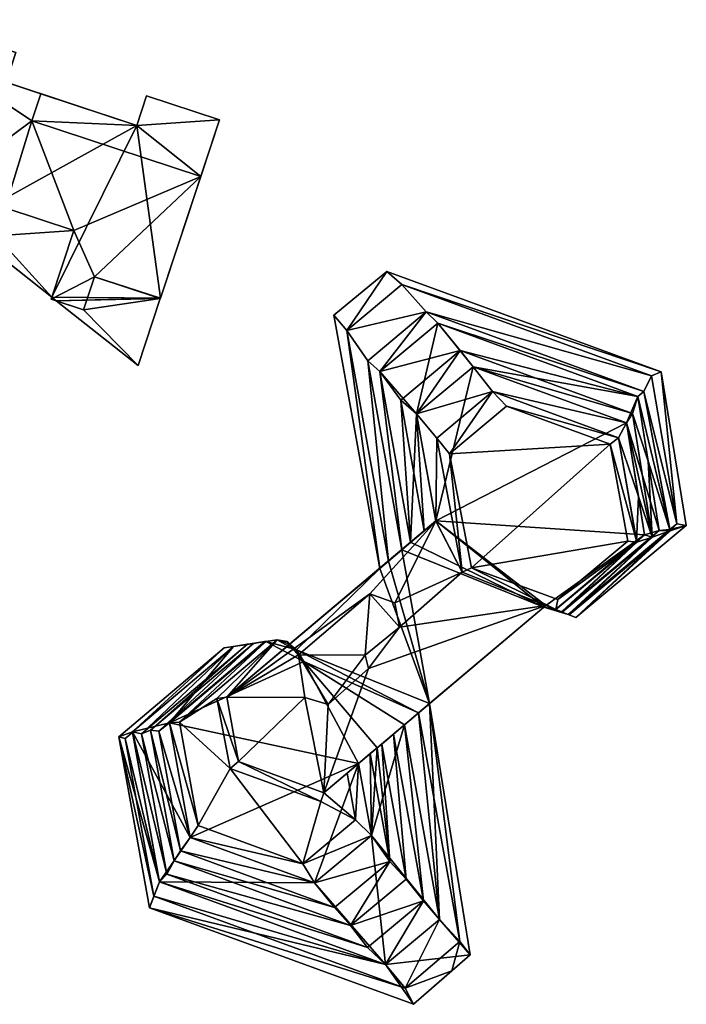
# Model space of a CAD drawing. Header units: inches. Extents: x 2685601 to 2690022, y 1235992 to 1239010.
# Tile 151 of 256: x 2689398 to 2689470, y 1236839 to 1236945. Entities that reach past the tile are written whole.
import ezdxf

# ---------------------------------------------------------------- set-up
doc = ezdxf.new("R2010")
doc.units = ezdxf.units.IN
doc.header["$MEASUREMENT"] = 0
doc.layers.add('Gebaeude Einzelhaus', color=10, linetype='Continuous')

msp = doc.modelspace()

# ---------------------------------------------------------------- meshes
at = {"layer": 'Gebaeude Einzelhaus'}
mesh = msp.add_polyface(dxfattribs=at)
corners = [(2689389.436, 1236940.514, 431.134), (2689390.499, 1236943.723, 429.215), (2689390.916, 1236944.984, 431.134), (2689390.916, 1236944.984, 429.215), (2689400.07, 1236936.994, 431.134), (2689396.303, 1236938.241, 429.215), (2689389.436, 1236940.514, 429.215), (2689400.07, 1236936.994, 429.215), (2689399.103, 1236934.075, 429.215), (2689399.103, 1236934.075, 431.134), (2689417.311, 1236928.046, 431.134), (2689417.311, 1236928.046, 429.215), (2689386.796, 1236931.869, 431.134), (2689393.266, 1236929.728, 429.215), (2689393.266, 1236929.728, 431.134), (2689419.34, 1236934.175, 416.34), (2689410.404, 1236933.573, 416.34), (2689411.466, 1236936.781, 416.34), (2689382.429, 1236929.925, 416.34), (2689396.303, 1236938.241, 416.34), (2689391.067, 1236923.084, 416.34), (2689391.233, 1236922.953, 416.34), (2689390.499, 1236943.723, 416.34), (2689397.365, 1236941.449, 416.34), (2689397.365, 1236941.449, 429.215), (2689410.404, 1236933.573, 429.215), (2689411.466, 1236936.781, 429.215), (2689419.34, 1236934.175, 429.215), (2689390.916, 1236944.984, 416.34), (2689396.195, 1236924.684, 431.134)]
mesh.append_faces([[corners[k] for k in face] for face in [(0, 9, 4), (0, 14, 9), (9, 14, 29), (24, 1, 5), (5, 1, 6), (27, 25, 11), (11, 25, 8), (8, 25, 7), (27, 26, 25)]], dxfattribs={"color": 13})
mesh.append_faces([[corners[k] for k in face] for face in [(0, 1, 2), (2, 1, 3), (4, 5, 0), (0, 5, 6), (4, 7, 5), (8, 7, 9), (9, 7, 4), (9, 10, 8), (8, 10, 11), (12, 13, 14), (15, 16, 17), (18, 19, 20), (21, 19, 16), (19, 22, 23), (24, 5, 23), (23, 5, 19), (7, 19, 5), (7, 16, 19), (7, 25, 16), (25, 26, 16), (16, 26, 17), (26, 27, 17), (17, 27, 15), (11, 15, 27), (1, 28, 3), (1, 22, 28), (23, 22, 24), (24, 22, 1)]], dxfattribs={"color": 41})
mesh = msp.add_polyface(dxfattribs=at)
corners = [(2689391.067, 1236923.084, 416.34), (2689391.231, 1236922.954, 416.34), (2689391.044, 1236923.015, 416.34), (2689401.729, 1236914.641, 429.214), (2689401.169, 1236914.826, 431.134), (2689401.169, 1236914.826, 416.34), (2689401.237, 1236915.031, 429.214), (2689401.237, 1236915.031, 416.34), (2689403.619, 1236922.226, 431.134), (2689396.195, 1236924.684, 431.134), (2689403.619, 1236922.226, 429.214), (2689396.195, 1236924.684, 429.215), (2689395.189, 1236921.644, 429.214), (2689395.189, 1236921.644, 431.134), (2689391.233, 1236922.953, 431.134), (2689391.232, 1236922.953, 429.214), (2689391.044, 1236923.015, 431.134), (2689391.067, 1236923.084, 416.571), (2689391.067, 1236923.084, 429.214), (2689393.266, 1236929.728, 431.134), (2689393.266, 1236929.728, 429.215), (2689391.233, 1236922.953, 416.34), (2689391.232, 1236922.953, 416.34), (2689410.404, 1236933.573, 416.34), (2689396.303, 1236938.241, 416.34), (2689382.429, 1236929.925, 429.215), (2689382.429, 1236929.925, 416.34), (2689399.103, 1236934.075, 431.134), (2689385.785, 1236928.813, 429.215)]
mesh.append_faces([[corners[k] for k in face] for face in [(27, 9, 8), (9, 14, 13), (9, 19, 14), (14, 19, 16), (20, 28, 18), (18, 28, 25), (10, 12, 6), (6, 12, 15), (10, 11, 12)]], dxfattribs={"color": 13})
mesh.append_faces([[corners[k] for k in face] for face in [(0, 1, 2), (3, 4, 5), (5, 6, 7), (5, 4, 6), (8, 9, 10), (10, 9, 11), (12, 11, 13), (13, 11, 9), (13, 14, 12), (12, 14, 15), (2, 15, 16), (16, 15, 14), (2, 1, 15), (2, 17, 0), (2, 18, 17), (18, 19, 20), (2, 16, 18), (18, 16, 19), (0, 21, 22), (21, 23, 7), (0, 24, 21), (6, 17, 7), (7, 17, 21), (17, 6, 15), (25, 17, 18), (25, 26, 17), (17, 26, 0)]], dxfattribs={"color": 41})
mesh = msp.add_polyface(dxfattribs=at)
corners = [(2689401.237, 1236915.031, 416.34), (2689401.728, 1236914.641, 416.34), (2689401.169, 1236914.826, 416.34), (2689412.969, 1236914.933, 431.134), (2689417.311, 1236928.046, 429.215), (2689417.311, 1236928.046, 431.134), (2689412.969, 1236914.933, 429.214), (2689412.953, 1236914.883, 431.134), (2689412.953, 1236914.883, 429.214), (2689405.836, 1236917.238, 431.134), (2689405.836, 1236917.238, 429.214), (2689404.655, 1236913.671, 431.134), (2689404.655, 1236913.671, 429.214), (2689401.729, 1236914.641, 429.214), (2689401.169, 1236914.826, 431.134), (2689401.237, 1236915.031, 429.214), (2689403.619, 1236922.226, 431.134), (2689403.619, 1236922.226, 429.214), (2689401.729, 1236914.641, 416.34), (2689412.953, 1236914.883, 416.34), (2689410.558, 1236907.649, 416.34), (2689412.969, 1236914.933, 416.34), (2689410.404, 1236933.573, 416.34), (2689419.34, 1236934.175, 416.34), (2689410.558, 1236907.649, 429.214), (2689399.103, 1236934.075, 431.134)]
mesh.append_faces([[corners[k] for k in face] for face in [(5, 9, 3), (3, 9, 7), (9, 14, 11), (25, 16, 5), (5, 16, 9), (9, 16, 14), (10, 12, 8), (8, 12, 24), (24, 12, 13)]], dxfattribs={"color": 13})
mesh.append_faces([[corners[k] for k in face] for face in [(0, 1, 2), (3, 4, 5), (3, 6, 4), (7, 6, 3), (7, 8, 6), (7, 9, 8), (8, 9, 10), (9, 11, 10), (10, 11, 12), (11, 13, 12), (13, 2, 1), (11, 14, 13), (15, 16, 17), (15, 14, 16), (18, 19, 20), (0, 21, 18), (18, 21, 19), (0, 22, 21), (21, 22, 23), (4, 21, 23), (4, 6, 21), (8, 21, 6), (8, 19, 21), (8, 24, 19), (19, 24, 20), (20, 24, 18), (18, 24, 13)]], dxfattribs={"color": 41})
mesh = msp.add_polyface(dxfattribs=at)
corners = [(2689435.333, 1236908.161, 411.144), (2689433.074, 1236911.433, 411.144), (2689441.655, 1236913.434, 411.144), (2689439.016, 1236916.389, 411.144), (2689437.565, 1236886.535, 411.144), (2689442.909, 1236912.215, 411.144), (2689440.613, 1236902.424, 411.144), (2689436.641, 1236906.989, 411.144), (2689438.896, 1236903.909, 429.79), (2689445.33, 1236909.275, 429.79), (2689438.896, 1236903.909, 427.8), (2689439.014, 1236887.756, 411.144), (2689436.641, 1236906.989, 428.084), (2689442.909, 1236912.215, 427.8), (2689442.909, 1236912.215, 428.084), (2689436.641, 1236906.989, 427.8), (2689439.966, 1236888.56, 427.8), (2689439.014, 1236887.756, 423.32), (2689435.333, 1236908.161, 426.378), (2689435.333, 1236908.161, 423.32), (2689441.655, 1236913.434, 426.378), (2689441.655, 1236913.434, 423.32), (2689437.383, 1236917.815, 411.144), (2689431.698, 1236913.074, 411.144), (2689436.628, 1236885.744, 411.144), (2689433.074, 1236911.433, 424.813), (2689439.016, 1236916.389, 423.32), (2689439.016, 1236916.389, 424.813), (2689433.074, 1236911.433, 423.32), (2689437.565, 1236886.535, 423.32), (2689431.698, 1236913.074, 422.68), (2689437.383, 1236917.815, 422.68), (2689440.613, 1236902.424, 431.212), (2689445.33, 1236909.275, 427.8), (2689439.014, 1236887.756, 426.378), (2689436.628, 1236885.744, 422.68)]
mesh.append_faces([[corners[k] for k in face] for face in [(32, 9, 8), (33, 15, 10), (21, 28, 19), (19, 28, 29), (21, 26, 28), (18, 12, 20), (20, 12, 14), (34, 12, 18), (30, 25, 31), (31, 25, 27), (35, 25, 30)]], dxfattribs={"color": 13})
mesh.append_faces([[corners[k] for k in face] for face in [(0, 1, 2), (2, 1, 3), (0, 4, 1), (5, 6, 7), (8, 9, 10), (0, 7, 11), (0, 2, 7), (7, 2, 5), (12, 13, 14), (12, 15, 13), (12, 16, 15), (17, 18, 19), (18, 20, 19), (19, 20, 21), (22, 1, 23), (23, 1, 24), (22, 3, 1), (25, 26, 27), (25, 28, 26), (25, 29, 28), (24, 30, 23), (30, 31, 23), (23, 31, 22)]], dxfattribs={"color": 41})
mesh = msp.add_polyface(dxfattribs=at)
corners = [(2689441.655, 1236913.434, 411.144), (2689439.016, 1236916.389, 411.144), (2689465.973, 1236906.519, 411.144), (2689464.485, 1236904.314, 411.144), (2689446.709, 1236907.509, 411.144), (2689442.909, 1236912.215, 411.144), (2689440.613, 1236902.424, 411.144), (2689438.896, 1236903.909, 427.8), (2689445.33, 1236909.275, 429.79), (2689445.33, 1236909.275, 427.8), (2689463.903, 1236902.474, 429.79), (2689446.709, 1236907.509, 430.827), (2689463.268, 1236901.445, 430.827), (2689446.709, 1236907.509, 431.212), (2689440.613, 1236902.424, 430.827), (2689440.613, 1236902.424, 431.212), (2689444.175, 1236898.126, 434.199), (2689450.311, 1236903.244, 433.65), (2689450.311, 1236903.244, 434.199), (2689461.49, 1236899.151, 433.65), (2689442.8, 1236899.819, 432.777), (2689448.808, 1236904.829, 432.777), (2689442.8, 1236899.819, 430.827), (2689448.808, 1236904.829, 430.827), (2689462.388, 1236899.856, 432.777), (2689442.698, 1236890.864, 411.144), (2689463.268, 1236901.445, 411.144), (2689465.151, 1236904.831, 411.144), (2689442.909, 1236912.215, 428.084), (2689442.909, 1236912.215, 427.8), (2689464.485, 1236904.314, 427.8), (2689441.655, 1236913.434, 426.378), (2689465.151, 1236904.831, 426.378), (2689441.655, 1236913.434, 423.32), (2689466.991, 1236906.973, 411.144), (2689437.383, 1236917.815, 411.144), (2689439.016, 1236916.389, 424.813), (2689439.016, 1236916.389, 423.32), (2689465.973, 1236906.519, 423.32), (2689437.383, 1236917.815, 422.68), (2689466.991, 1236906.973, 422.68), (2689436.641, 1236906.989, 427.8), (2689444.175, 1236898.126, 433.65)]
mesh.append_faces([[corners[k] for k in face] for face in [(13, 10, 8), (15, 13, 8), (9, 29, 41), (9, 30, 29), (21, 16, 18), (20, 16, 21), (21, 18, 24), (42, 19, 17), (33, 38, 37), (14, 23, 11), (11, 23, 12), (14, 22, 23), (28, 32, 31), (36, 40, 39)]], dxfattribs={"color": 13})
mesh.append_faces([[corners[k] for k in face] for face in [(0, 1, 2), (3, 4, 5), (5, 4, 6), (7, 8, 9), (8, 10, 9), (11, 12, 13), (14, 11, 15), (15, 11, 13), (16, 17, 18), (18, 17, 19), (20, 21, 22), (22, 21, 23), (21, 24, 23), (6, 4, 25), (25, 4, 26), (5, 0, 27), (28, 29, 30), (31, 32, 33), (34, 1, 35), (36, 37, 38), (39, 40, 35)]], dxfattribs={"color": 41})
mesh = msp.add_polyface(dxfattribs=at)
corners = [(2689441.655, 1236913.434, 411.144), (2689465.973, 1236906.519, 411.144), (2689465.151, 1236904.831, 411.144), (2689468.694, 1236890.554, 411.144), (2689466.796, 1236889.845, 411.144), (2689463.268, 1236901.445, 411.144), (2689464.485, 1236904.314, 411.144), (2689446.709, 1236907.509, 411.144), (2689445.33, 1236909.275, 427.8), (2689463.903, 1236902.474, 429.79), (2689463.903, 1236902.474, 427.8), (2689466.021, 1236889.199, 427.8), (2689463.268, 1236901.445, 430.827), (2689464.544, 1236893.513, 430.827), (2689463.268, 1236901.445, 431.212), (2689446.709, 1236907.509, 431.212), (2689450.311, 1236903.244, 434.199), (2689461.49, 1236899.151, 433.65), (2689461.49, 1236899.151, 434.199), (2689448.808, 1236904.829, 430.827), (2689462.388, 1236899.856, 432.777), (2689462.388, 1236899.856, 430.827), (2689442.909, 1236912.215, 411.144), (2689467.94, 1236889.926, 411.144), (2689464.485, 1236904.314, 428.084), (2689464.485, 1236904.314, 427.8), (2689465.605, 1236897.302, 427.8), (2689442.909, 1236912.215, 428.084), (2689441.655, 1236913.434, 423.32), (2689465.151, 1236904.831, 426.378), (2689465.151, 1236904.831, 423.32), (2689467.94, 1236889.926, 424.226), (2689466.991, 1236906.973, 411.144), (2689439.016, 1236916.389, 411.144), (2689465.973, 1236906.519, 424.813), (2689465.973, 1236906.519, 423.32), (2689468.694, 1236890.554, 424.226), (2689439.016, 1236916.389, 424.813), (2689437.383, 1236917.815, 411.144), (2689466.991, 1236906.973, 422.68), (2689469.72, 1236890.363, 411.144), (2689466.035, 1236889.109, 429.488), (2689468.694, 1236890.554, 423.32), (2689467.963, 1236889.804, 426.36)]
mesh.append_faces([[corners[k] for k in face] for face in [(14, 41, 9), (15, 14, 9), (26, 25, 10), (10, 25, 8), (20, 16, 18), (42, 35, 30), (30, 35, 28), (12, 21, 13), (12, 19, 21), (24, 43, 29), (27, 24, 29), (34, 36, 39), (37, 34, 39)]], dxfattribs={"color": 13})
mesh.append_faces([[corners[k] for k in face] for face in [(0, 1, 2), (2, 1, 3), (4, 5, 6), (6, 5, 7), (8, 9, 10), (9, 11, 10), (12, 13, 14), (15, 12, 14), (16, 17, 18), (19, 20, 21), (22, 2, 6), (6, 2, 23), (24, 25, 26), (27, 25, 24), (28, 29, 30), (29, 31, 30), (3, 1, 32), (32, 1, 33), (34, 35, 36), (37, 35, 34), (38, 39, 32), (39, 40, 32)]], dxfattribs={"color": 41})
mesh = msp.add_polyface(dxfattribs=at)
corners = [(2689439.014, 1236887.756, 411.144), (2689437.565, 1236886.535, 411.144), (2689435.333, 1236908.161, 411.144), (2689436.641, 1236906.989, 411.144), (2689440.613, 1236902.424, 411.144), (2689439.966, 1236888.56, 411.144), (2689441.441, 1236889.804, 427.8), (2689438.896, 1236903.909, 429.79), (2689438.896, 1236903.909, 427.8), (2689442.015, 1236871.141, 411.144), (2689436.628, 1236885.744, 411.144), (2689426.905, 1236877.544, 411.144), (2689436.628, 1236885.744, 422.68), (2689426.905, 1236877.544, 427.799), (2689437.565, 1236886.535, 424.813), (2689439.014, 1236887.756, 423.32), (2689437.565, 1236886.535, 423.32), (2689439.014, 1236887.756, 426.378), (2689439.966, 1236888.56, 428.083), (2689439.966, 1236888.56, 427.8), (2689441.441, 1236889.804, 423.32), (2689439.966, 1236888.56, 423.32), (2689441.441, 1236889.804, 429.79), (2689442.679, 1236890.848, 430.827), (2689438.279, 1236882.024, 432.777), (2689438.75, 1236879.398, 430.827), (2689438.279, 1236882.024, 430.827), (2689427.873, 1236876.394, 432.777), (2689435.561, 1236882.99, 432.777), (2689435.561, 1236882.99, 430.827), (2689436.641, 1236906.989, 428.084), (2689435.333, 1236908.161, 426.378), (2689433.074, 1236911.433, 411.144), (2689433.074, 1236911.433, 424.813), (2689431.698, 1236913.074, 422.68), (2689440.613, 1236902.424, 431.212), (2689436.641, 1236906.989, 427.8), (2689435.333, 1236908.161, 423.32), (2689438.75, 1236879.398, 432.777), (2689420.126, 1236871.826, 430.827)]
mesh.append_faces([[corners[k] for k in face] for face in [(22, 35, 7), (8, 19, 6), (8, 36, 19), (37, 16, 15), (28, 38, 24), (26, 23, 29), (29, 23, 39), (18, 30, 17), (14, 33, 12)]], dxfattribs={"color": 13})
mesh.append_faces([[corners[k] for k in face] for face in [(0, 1, 2), (3, 4, 5), (6, 7, 8), (0, 9, 1), (1, 9, 10), (11, 12, 10), (13, 14, 12), (14, 15, 16), (14, 17, 15), (13, 18, 14), (14, 18, 17), (19, 20, 21), (18, 6, 19), (13, 22, 18), (13, 23, 22), (24, 25, 26), (27, 28, 29), (28, 26, 29), (28, 24, 26), (0, 3, 5), (18, 19, 30), (17, 31, 15), (10, 32, 1), (14, 16, 33), (12, 34, 10)]], dxfattribs={"color": 41})
mesh = msp.add_polyface(dxfattribs=at)
corners = [(2689465.151, 1236904.831, 411.144), (2689468.694, 1236890.554, 411.144), (2689467.94, 1236889.926, 411.144), (2689466.796, 1236889.845, 411.144), (2689465.214, 1236889.351, 411.144), (2689463.268, 1236901.445, 411.144), (2689463.903, 1236902.474, 429.79), (2689466.035, 1236889.109, 429.488), (2689466.021, 1236889.199, 427.8), (2689466.796, 1236889.845, 427.498), (2689465.605, 1236897.302, 427.8), (2689466.796, 1236889.845, 427.8), (2689461.49, 1236899.151, 434.199), (2689463.424, 1236888.678, 433.65), (2689463.424, 1236888.678, 434.199), (2689461.49, 1236899.151, 433.65), (2689462.388, 1236899.856, 432.777), (2689464.355, 1236888.634, 430.827), (2689462.388, 1236899.856, 430.827), (2689464.368, 1236888.559, 432.777), (2689442.698, 1236890.864, 411.144), (2689465.214, 1236889.351, 430.827), (2689465.214, 1236889.351, 430.625), (2689464.544, 1236893.513, 430.827), (2689464.485, 1236904.314, 411.144), (2689465.151, 1236904.831, 423.32), (2689467.94, 1236889.926, 424.226), (2689467.94, 1236889.926, 423.32), (2689465.151, 1236904.831, 426.378), (2689467.963, 1236889.804, 426.36), (2689469.72, 1236890.363, 411.144), (2689466.991, 1236906.973, 411.144), (2689468.694, 1236890.554, 424.226), (2689468.694, 1236890.554, 423.32), (2689465.973, 1236906.519, 423.32), (2689466.991, 1236906.973, 422.68), (2689469.72, 1236890.363, 422.946), (2689463.268, 1236901.445, 431.212), (2689463.903, 1236902.474, 427.8), (2689446.55, 1236885.794, 433.792), (2689464.485, 1236904.314, 428.084), (2689467.963, 1236889.804, 424.054)]
mesh.append_faces([[corners[k] for k in face] for face in [(23, 7, 37), (23, 22, 7), (10, 8, 11), (10, 38, 8), (19, 12, 14), (16, 12, 19), (13, 15, 39), (33, 25, 27), (23, 17, 21), (23, 18, 17), (10, 29, 40), (10, 9, 29), (32, 36, 35), (41, 32, 26), (41, 36, 32)]], dxfattribs={"color": 13})
mesh.append_faces([[corners[k] for k in face] for face in [(0, 1, 2), (3, 4, 5), (6, 7, 8), (9, 10, 11), (12, 13, 14), (12, 15, 13), (16, 17, 18), (16, 19, 17), (20, 5, 4), (21, 22, 23), (24, 2, 3), (25, 26, 27), (28, 29, 26), (1, 30, 2), (1, 31, 30), (32, 33, 26), (26, 33, 27), (32, 34, 33), (35, 36, 30)]], dxfattribs={"color": 41})
mesh = msp.add_polyface(dxfattribs=at)
corners = [(2689439.966, 1236888.56, 411.144), (2689440.613, 1236902.424, 411.144), (2689442.698, 1236890.864, 411.144), (2689454.353, 1236881.549, 411.144), (2689454.566, 1236881.729, 411.144), (2689455.586, 1236881.321, 411.144), (2689442.679, 1236890.848, 430.827), (2689442.698, 1236890.864, 430.827), (2689442.698, 1236890.864, 430.843), (2689441.441, 1236889.804, 429.79), (2689438.896, 1236903.909, 429.79), (2689441.441, 1236889.804, 427.8), (2689440.613, 1236902.424, 430.827), (2689440.613, 1236902.424, 431.212), (2689455.873, 1236882.38, 434.199), (2689446.55, 1236885.794, 433.792), (2689446.55, 1236885.794, 434.199), (2689455.873, 1236882.38, 433.65), (2689444.175, 1236898.126, 434.199), (2689444.175, 1236898.126, 433.65), (2689450.311, 1236903.244, 433.65), (2689454.566, 1236881.729, 430.827), (2689445.543, 1236885.329, 432.777), (2689445.543, 1236885.329, 430.827), (2689455.656, 1236881.294, 432.777), (2689442.8, 1236899.819, 432.777), (2689442.8, 1236899.819, 430.827), (2689439.014, 1236887.756, 411.144), (2689465.214, 1236889.351, 411.144), (2689454.353, 1236881.549, 423.32), (2689454.566, 1236881.729, 423.32), (2689439.966, 1236888.56, 427.8), (2689441.441, 1236889.804, 423.32), (2689439.966, 1236888.56, 428.083), (2689461.49, 1236899.151, 433.65), (2689438.75, 1236879.398, 430.827), (2689438.279, 1236882.024, 430.827)]
mesh.append_faces([[corners[k] for k in face] for face in [(8, 13, 6), (6, 13, 9), (22, 16, 18), (22, 18, 25), (14, 16, 24), (24, 16, 22), (15, 34, 19), (7, 26, 12), (35, 23, 36), (23, 35, 21), (36, 23, 6), (6, 23, 7), (7, 23, 26)]], dxfattribs={"color": 13})
mesh.append_faces([[corners[k] for k in face] for face in [(0, 1, 2), (3, 4, 5), (6, 7, 8), (9, 10, 11), (7, 12, 8), (8, 12, 13), (14, 15, 16), (14, 17, 15), (16, 15, 18), (18, 15, 19), (18, 19, 20), (21, 22, 23), (21, 24, 22), (22, 25, 23), (23, 25, 26), (2, 3, 0), (0, 3, 27), (2, 4, 3), (2, 28, 4), (21, 29, 30), (31, 11, 32), (33, 9, 11)]], dxfattribs={"color": 41})
mesh = msp.add_polyface(dxfattribs=at)
corners = [(2689436.628, 1236885.744, 411.144), (2689427.655, 1236876.963, 411.144), (2689426.905, 1236877.544, 411.144), (2689442.015, 1236871.141, 411.144), (2689433.371, 1236863.85, 427.799), (2689433.113, 1236863.633, 427.799), (2689434.345, 1236864.671, 426.733), (2689436.345, 1236866.358, 427.799), (2689430.609, 1236861.52, 430.827), (2689434.345, 1236864.671, 427.799), (2689426.905, 1236877.544, 427.799), (2689436.628, 1236885.744, 422.68), (2689420.126, 1236871.826, 430.827), (2689442.679, 1236890.848, 430.827), (2689435.054, 1236876.378, 432.777), (2689435.44, 1236874.923, 430.827), (2689435.054, 1236876.378, 430.827), (2689435.44, 1236874.923, 432.777), (2689431.068, 1236871.049, 430.827), (2689431.068, 1236871.049, 432.777), (2689428.566, 1236871.803, 430.827), (2689428.566, 1236871.803, 432.777), (2689427.873, 1236876.394, 430.827), (2689427.873, 1236876.394, 432.777), (2689435.561, 1236882.99, 430.827), (2689440.819, 1236870.131, 411.144), (2689428.457, 1236875.705, 411.144), (2689439.296, 1236868.848, 411.144), (2689436.344, 1236866.359, 411.144), (2689435.748, 1236856.896, 411.144), (2689434.345, 1236864.671, 411.144), (2689435.619, 1236865.745, 424.6), (2689434.345, 1236864.671, 424.226), (2689435.617, 1236865.745, 424.226), (2689436.344, 1236866.359, 423.842), (2689435.619, 1236865.745, 424.226), (2689435.748, 1236856.896, 424.226), (2689435.561, 1236882.99, 432.777)]
mesh.append_faces([[corners[k] for k in face] for face in [(32, 35, 33), (32, 36, 35), (17, 14, 19), (19, 14, 23), (21, 19, 23), (23, 14, 37), (20, 8, 18), (18, 8, 15)]], dxfattribs={"color": 13})
mesh.append_faces([[corners[k] for k in face] for face in [(0, 1, 2), (0, 3, 1), (4, 5, 6), (7, 8, 9), (9, 8, 4), (4, 8, 5), (10, 11, 2), (12, 13, 10), (14, 15, 16), (14, 17, 15), (17, 18, 15), (17, 19, 18), (19, 20, 18), (19, 21, 20), (21, 22, 20), (23, 24, 22), (25, 26, 1), (25, 27, 26), (27, 28, 26), (28, 29, 30), (30, 26, 28), (31, 32, 33), (31, 6, 32), (31, 7, 6), (6, 7, 9), (31, 34, 7)]], dxfattribs={"color": 41})
mesh = msp.add_polyface(dxfattribs=at)
corners = [(2689456.255, 1236881.055, 411.144), (2689465.214, 1236889.351, 411.144), (2689466.796, 1236889.845, 411.144), (2689466.021, 1236889.199, 427.8), (2689466.035, 1236889.109, 427.384), (2689466.021, 1236889.199, 427.498), (2689466.035, 1236889.109, 429.488), (2689456.339, 1236881.021, 429.488), (2689456.339, 1236881.021, 427.381), (2689466.796, 1236889.845, 427.498), (2689466.796, 1236889.845, 427.8), (2689463.424, 1236888.678, 434.199), (2689463.424, 1236888.678, 433.65), (2689455.873, 1236882.38, 434.199), (2689464.355, 1236888.634, 430.827), (2689464.368, 1236888.559, 430.519), (2689464.355, 1236888.634, 430.625), (2689464.368, 1236888.559, 432.777), (2689455.656, 1236881.294, 432.777), (2689465.214, 1236889.351, 430.625), (2689465.214, 1236889.351, 430.827), (2689455.586, 1236881.321, 430.827), (2689456.964, 1236880.773, 411.144), (2689467.94, 1236889.926, 411.144), (2689467.94, 1236889.926, 424.226), (2689467.963, 1236889.804, 426.36), (2689467.963, 1236889.804, 424.054), (2689457.079, 1236880.727, 424.054), (2689457.078, 1236880.726, 426.36), (2689457.078, 1236880.726, 411.144), (2689457.814, 1236880.433, 411.144), (2689469.72, 1236890.363, 411.144), (2689469.72, 1236890.363, 422.946), (2689457.814, 1236880.433, 422.946), (2689456.954, 1236880.776, 426.532)]
mesh.append_faces([[corners[k] for k in face] for face in [(15, 19, 16), (15, 6, 19), (15, 7, 6), (17, 11, 13), (34, 4, 8), (4, 9, 5), (4, 25, 9), (34, 28, 4), (4, 28, 25), (33, 26, 27), (33, 32, 26)]], dxfattribs={"color": 13})
mesh.append_faces([[corners[k] for k in face] for face in [(0, 1, 2), (3, 4, 5), (3, 6, 4), (6, 7, 4), (4, 7, 8), (9, 10, 5), (5, 10, 3), (11, 12, 13), (14, 15, 16), (14, 17, 15), (17, 18, 15), (14, 19, 20), (21, 16, 14), (14, 16, 19), (2, 22, 0), (2, 23, 22), (24, 25, 26), (25, 27, 26), (25, 28, 27), (23, 29, 22), (23, 30, 29), (23, 31, 30), (32, 33, 31), (31, 33, 30)]], dxfattribs={"color": 41})
mesh = msp.add_polyface(dxfattribs=at)
corners = [(2689454.353, 1236881.549, 411.144), (2689456.255, 1236881.055, 411.144), (2689456.954, 1236880.776, 411.144), (2689455.586, 1236881.321, 411.144), (2689465.214, 1236889.351, 411.144), (2689456.954, 1236880.776, 423.32), (2689456.964, 1236880.773, 423.32), (2689454.353, 1236881.549, 423.32), (2689456.339, 1236881.021, 429.488), (2689456.255, 1236881.055, 427.498), (2689456.339, 1236881.021, 427.381), (2689455.656, 1236881.293, 423.32), (2689456.255, 1236881.055, 423.32), (2689455.655, 1236881.293, 430.52), (2689455.873, 1236882.38, 434.199), (2689463.424, 1236888.678, 433.65), (2689455.873, 1236882.38, 433.65), (2689455.586, 1236881.322, 423.32), (2689455.586, 1236881.321, 430.625), (2689455.586, 1236881.322, 430.827), (2689455.656, 1236881.294, 432.777), (2689454.566, 1236881.729, 430.827), (2689464.368, 1236888.559, 430.519), (2689454.566, 1236881.729, 411.144), (2689464.355, 1236888.634, 430.625), (2689455.586, 1236881.321, 430.827), (2689454.566, 1236881.729, 423.32), (2689456.964, 1236880.773, 411.144), (2689456.954, 1236880.776, 426.532), (2689464.368, 1236888.559, 432.777), (2689446.55, 1236885.794, 433.792)]
mesh.append_faces([[corners[k] for k in face] for face in [(13, 8, 22), (29, 14, 20), (16, 15, 30), (7, 17, 26), (7, 11, 17), (7, 12, 11), (7, 5, 12)]], dxfattribs={"color": 13})
mesh.append_faces([[corners[k] for k in face] for face in [(0, 1, 2), (0, 3, 1), (1, 3, 4), (5, 2, 6), (5, 7, 2), (2, 7, 0), (8, 9, 10), (9, 11, 12), (8, 13, 9), (9, 13, 11), (14, 15, 16), (13, 17, 11), (13, 18, 17), (13, 19, 18), (13, 20, 19), (19, 20, 21), (22, 20, 13), (23, 4, 3), (18, 24, 25), (21, 18, 25), (21, 26, 18), (18, 26, 17), (1, 27, 2), (10, 12, 28), (28, 12, 5), (10, 9, 12), (5, 2, 27)]], dxfattribs={"color": 41})
mesh = msp.add_polyface(dxfattribs=at)
corners = [(2689427.655, 1236876.963, 411.144), (2689442.015, 1236871.141, 411.144), (2689440.819, 1236870.131, 411.144), (2689439.014, 1236887.756, 411.144), (2689454.353, 1236881.549, 411.144), (2689438.11, 1236867.848, 421.4), (2689436.845, 1236866.78, 423.32), (2689436.845, 1236866.78, 421.4), (2689439.296, 1236868.848, 419.906), (2689436.345, 1236866.358, 427.799), (2689436.344, 1236866.359, 423.842), (2689454.566, 1236881.729, 430.827), (2689430.609, 1236861.52, 430.827), (2689454.353, 1236881.549, 423.32), (2689442.015, 1236871.141, 416.707), (2689440.819, 1236870.131, 418.2), (2689439.296, 1236868.848, 418.2), (2689438.279, 1236882.024, 432.777), (2689438.75, 1236879.398, 432.777), (2689438.75, 1236879.398, 430.827), (2689435.054, 1236876.378, 430.827), (2689435.054, 1236876.378, 432.777), (2689443.089, 1236847.824, 411.144), (2689439.296, 1236868.848, 411.144), (2689435.748, 1236856.896, 411.144), (2689436.344, 1236866.359, 411.144), (2689439.296, 1236868.848, 421.4), (2689456.954, 1236880.776, 423.32), (2689456.964, 1236880.773, 424.226), (2689456.954, 1236880.776, 426.532), (2689457.078, 1236880.726, 426.36), (2689457.079, 1236880.727, 424.054), (2689456.964, 1236880.773, 423.32), (2689456.964, 1236880.773, 411.144), (2689457.814, 1236880.433, 422.946), (2689457.078, 1236880.726, 411.144), (2689457.814, 1236880.433, 411.144), (2689435.561, 1236882.99, 432.777), (2689435.44, 1236874.923, 430.827), (2689437.718, 1236854.109, 424.6)]
mesh.append_faces([[corners[k] for k in face] for face in [(21, 18, 37), (20, 38, 19), (11, 19, 38), (38, 12, 11), (39, 6, 10)]], dxfattribs={"color": 13})
mesh.append_faces([[corners[k] for k in face] for face in [(0, 1, 2), (3, 4, 1), (5, 6, 7), (8, 9, 5), (5, 9, 6), (6, 9, 10), (8, 11, 9), (9, 11, 12), (13, 14, 4), (4, 14, 1), (8, 15, 11), (11, 15, 13), (13, 15, 14), (8, 16, 15), (17, 18, 19), (18, 20, 19), (18, 21, 20), (2, 1, 22), (23, 24, 25), (5, 8, 26), (27, 28, 29), (29, 28, 30), (30, 28, 31), (27, 32, 28), (27, 33, 32), (34, 35, 36), (34, 33, 35), (31, 32, 34), (34, 32, 33), (31, 28, 32)]], dxfattribs={"color": 41})
mesh = msp.add_polyface(dxfattribs=at)
corners = [(2689424.338, 1236877.838, 411.144), (2689424.231, 1236877.836, 411.144), (2689424.359, 1236877.856, 411.144), (2689424.231, 1236877.836, 421.4), (2689424.359, 1236877.856, 424.226), (2689424.231, 1236877.836, 424.226), (2689426.905, 1236877.544, 411.144), (2689427.655, 1236876.963, 411.144), (2689427.308, 1236877.066, 411.144), (2689420.126, 1236871.826, 430.827), (2689426.905, 1236877.544, 427.799), (2689420.126, 1236871.826, 427.799), (2689428.566, 1236871.803, 432.777), (2689427.873, 1236876.394, 432.777), (2689427.873, 1236876.394, 430.827), (2689428.457, 1236875.705, 411.144), (2689423.026, 1236877.651, 423.32), (2689424.231, 1236877.836, 424.6), (2689423.026, 1236877.651, 421.4), (2689420.868, 1236877.319, 418.042), (2689420.868, 1236877.319, 411.144), (2689420.868, 1236877.319, 419.906), (2689422.375, 1236877.551, 421.4), (2689425.573, 1236878.043, 411.144), (2689426.653, 1236877.843, 411.144), (2689434.345, 1236864.671, 411.144), (2689413.94, 1236869.069, 411.144), (2689425.573, 1236878.043, 427.799), (2689424.359, 1236877.856, 426.733), (2689426.653, 1236877.843, 427.799), (2689435.561, 1236882.99, 430.827), (2689428.566, 1236871.803, 430.827), (2689415.014, 1236869.138, 427.799)]
mesh.append_faces([[corners[k] for k in face] for face in [(30, 9, 14), (14, 9, 31), (27, 28, 32), (11, 10, 27), (27, 10, 29)]], dxfattribs={"color": 13})
mesh.append_faces([[corners[k] for k in face] for face in [(0, 1, 2), (2, 3, 4), (4, 3, 5), (2, 1, 3), (6, 7, 8), (9, 10, 11), (12, 13, 14), (7, 15, 8), (3, 16, 5), (5, 16, 17), (3, 18, 16), (19, 1, 20), (19, 3, 1), (19, 18, 3), (19, 21, 18), (18, 21, 22), (8, 23, 6), (6, 23, 24), (15, 0, 8), (8, 0, 23), (23, 0, 2), (25, 26, 15), (15, 26, 0), (23, 4, 27), (27, 4, 28), (23, 2, 4), (27, 29, 23), (23, 29, 24), (29, 10, 24), (24, 10, 6)]], dxfattribs={"color": 41})
mesh = msp.add_polyface(dxfattribs=at)
corners = [(2689420.126, 1236871.826, 427.799), (2689419.039, 1236871.684, 429.79), (2689420.126, 1236871.826, 430.827), (2689420.126, 1236871.826, 430.843), (2689419.039, 1236871.684, 427.799), (2689421.386, 1236864.896, 430.827), (2689409.951, 1236868.111, 411.144), (2689419.846, 1236877.161, 411.144), (2689420.868, 1236877.319, 411.144), (2689408.461, 1236867.559, 411.144), (2689408.461, 1236867.559, 416.707), (2689419.846, 1236877.161, 416.707), (2689420.868, 1236877.319, 418.042), (2689411.909, 1236868.275, 423.32), (2689423.026, 1236877.651, 423.32), (2689411.909, 1236868.275, 421.4), (2689423.026, 1236877.651, 421.4), (2689412.786, 1236868.183, 424.226), (2689424.231, 1236877.836, 424.226), (2689412.786, 1236868.183, 424.6), (2689424.231, 1236877.836, 424.6), (2689413.94, 1236869.069, 411.144), (2689424.231, 1236877.836, 411.144), (2689424.338, 1236877.838, 411.144), (2689409.951, 1236868.111, 419.906), (2689409.951, 1236868.111, 418.04), (2689420.868, 1236877.319, 419.906), (2689413.94, 1236869.069, 426.733), (2689424.359, 1236877.856, 426.733), (2689413.94, 1236869.069, 424.226), (2689424.359, 1236877.856, 424.226), (2689422.375, 1236877.551, 421.4), (2689410.913, 1236867.883, 421.4), (2689415.014, 1236869.138, 427.799), (2689425.573, 1236878.043, 427.799)]
mesh.append_faces([[corners[k] for k in face] for face in [(17, 29, 18), (18, 29, 30), (19, 14, 13), (19, 20, 14), (11, 25, 12), (11, 10, 25), (16, 31, 15), (15, 31, 32), (31, 26, 32), (32, 26, 24), (33, 28, 27), (0, 34, 4), (4, 34, 33)]], dxfattribs={"color": 13})
mesh.append_faces([[corners[k] for k in face] for face in [(0, 1, 2), (2, 1, 3), (0, 4, 1), (5, 2, 3), (6, 7, 8), (6, 9, 7), (10, 11, 9), (9, 11, 7), (12, 8, 11), (11, 8, 7), (13, 14, 15), (15, 14, 16), (17, 18, 19), (19, 18, 20), (21, 22, 23), (21, 8, 22), (21, 6, 8), (24, 12, 25), (24, 26, 12), (27, 28, 29), (29, 28, 30)]], dxfattribs={"color": 41})
mesh = msp.add_polyface(dxfattribs=at)
corners = [(2689430.291, 1236860.566, 429.879), (2689420.495, 1236864.154, 429.879), (2689430.291, 1236860.566, 427.799), (2689420.495, 1236864.154, 427.799), (2689419.039, 1236871.684, 429.79), (2689419.039, 1236871.684, 427.799), (2689412.878, 1236851.89, 411.144), (2689408.461, 1236867.559, 411.144), (2689409.951, 1236868.111, 411.144), (2689411.793, 1236849.094, 411.144), (2689408.461, 1236867.559, 416.707), (2689414.456, 1236854.156, 421.4), (2689411.909, 1236868.275, 423.32), (2689411.909, 1236868.275, 421.4), (2689415.12, 1236855.241, 424.226), (2689412.786, 1236868.183, 424.226), (2689415.12, 1236855.241, 424.6), (2689412.786, 1236868.183, 424.6), (2689416.173, 1236856.699, 411.144), (2689413.94, 1236869.069, 411.144), (2689412.878, 1236851.89, 419.906), (2689409.951, 1236868.111, 419.906), (2689409.964, 1236868.038, 418.2), (2689409.951, 1236868.111, 418.04), (2689434.345, 1236864.671, 411.144), (2689416.173, 1236856.699, 426.732), (2689413.94, 1236869.069, 426.733), (2689416.173, 1236856.699, 424.226), (2689413.94, 1236869.069, 424.226), (2689421.386, 1236864.896, 430.827), (2689430.609, 1236861.52, 430.827), (2689420.126, 1236871.826, 430.843), (2689428.566, 1236871.803, 430.827), (2689420.126, 1236871.826, 430.827), (2689412.244, 1236850.351, 418.2), (2689409.174, 1236867.371, 418.2), (2689412.878, 1236851.89, 418.2), (2689410.913, 1236867.883, 421.4), (2689413.644, 1236852.741, 421.4), (2689428.319, 1236853.858, 427.799), (2689415.014, 1236869.138, 427.799), (2689417.025, 1236857.994, 427.799)]
mesh.append_faces([[corners[k] for k in face] for face in [(14, 27, 15), (15, 27, 28), (1, 0, 29), (29, 0, 30), (4, 29, 31), (4, 1, 29), (32, 29, 30), (32, 33, 29), (16, 17, 12), (10, 34, 35), (23, 35, 22), (23, 10, 35), (35, 36, 22), (13, 37, 11), (21, 38, 37), (3, 39, 2), (5, 40, 3), (3, 40, 41), (26, 41, 40), (26, 25, 41)]], dxfattribs={"color": 13})
mesh.append_faces([[corners[k] for k in face] for face in [(0, 1, 2), (2, 1, 3), (1, 4, 3), (3, 4, 5), (6, 7, 8), (9, 10, 7), (11, 12, 13), (14, 15, 16), (16, 15, 17), (18, 8, 19), (20, 21, 22), (22, 21, 23), (24, 18, 19), (25, 26, 27), (27, 26, 28)]], dxfattribs={"color": 41})
mesh = msp.add_polyface(dxfattribs=at)
corners = [(2689437.26, 1236842.963, 411.144), (2689440.276, 1236838.678, 411.144), (2689411.793, 1236849.094, 411.144), (2689443.089, 1236847.824, 411.144), (2689446.39, 1236844.006, 411.144), (2689442.015, 1236871.141, 411.144), (2689446.39, 1236844.006, 416.504), (2689444.419, 1236842.288, 416.504), (2689440.276, 1236838.678, 416.504), (2689439.478, 1236852.189, 423.32), (2689433.483, 1236847.19, 423.32), (2689439.478, 1236852.189, 421.4), (2689433.483, 1236847.19, 421.4), (2689437.718, 1236854.109, 424.226), (2689431.766, 1236849.145, 424.226), (2689437.718, 1236854.109, 424.6), (2689431.766, 1236849.145, 424.6), (2689435.748, 1236856.896, 411.144), (2689429.611, 1236851.778, 411.144), (2689443.089, 1236847.824, 419.906), (2689437.26, 1236842.963, 419.906), (2689443.089, 1236847.824, 418.2), (2689437.26, 1236842.963, 418.2), (2689412.878, 1236851.89, 419.906), (2689435.748, 1236856.896, 424.226), (2689429.611, 1236851.778, 426.732), (2689429.611, 1236851.778, 424.226), (2689442.015, 1236871.141, 416.707), (2689445.269, 1236845.466, 418.2), (2689439.384, 1236840.414, 418.2), (2689411.793, 1236849.094, 416.707), (2689412.244, 1236850.351, 418.2), (2689441.359, 1236849.839, 421.4), (2689435.321, 1236844.804, 421.4)]
mesh.append_faces([[corners[k] for k in face] for face in [(13, 26, 14), (9, 15, 10), (10, 15, 16), (6, 27, 28), (7, 28, 29), (7, 6, 28), (8, 7, 29), (30, 8, 29), (22, 29, 21), (21, 29, 28), (22, 31, 29), (12, 32, 11), (12, 33, 32), (23, 20, 33), (20, 32, 33), (20, 19, 32)]], dxfattribs={"color": 13})
mesh.append_faces([[corners[k] for k in face] for face in [(0, 1, 2), (3, 4, 0), (0, 4, 1), (4, 5, 6), (7, 4, 6), (7, 1, 4), (7, 8, 1), (8, 2, 1), (9, 10, 11), (11, 10, 12), (13, 14, 15), (15, 14, 16), (3, 0, 17), (17, 0, 18), (19, 20, 21), (21, 20, 22), (20, 23, 22), (24, 25, 26)]], dxfattribs={"color": 41})
mesh = msp.add_polyface(dxfattribs=at)
corners = [(2689433.113, 1236863.633, 427.799), (2689430.609, 1236861.52, 430.827), (2689430.609, 1236861.52, 427.799), (2689430.291, 1236860.566, 429.879), (2689430.291, 1236860.566, 427.799), (2689440.819, 1236870.131, 411.144), (2689443.089, 1236847.824, 411.144), (2689439.296, 1236868.848, 411.144), (2689442.015, 1236871.141, 411.144), (2689446.39, 1236844.006, 411.144), (2689446.39, 1236844.006, 416.504), (2689442.015, 1236871.141, 416.707), (2689435.619, 1236865.745, 424.226), (2689437.718, 1236854.109, 424.226), (2689435.619, 1236865.745, 424.6), (2689437.718, 1236854.109, 424.6), (2689436.845, 1236866.78, 423.32), (2689439.478, 1236852.189, 423.32), (2689436.845, 1236866.78, 421.4), (2689439.478, 1236852.189, 421.4), (2689435.748, 1236856.896, 411.144), (2689439.296, 1236868.848, 419.906), (2689443.089, 1236847.824, 419.906), (2689439.296, 1236868.848, 418.2), (2689443.089, 1236847.824, 418.2), (2689429.611, 1236851.778, 411.144), (2689434.345, 1236864.671, 411.144), (2689434.345, 1236864.671, 426.733), (2689435.748, 1236856.896, 426.732), (2689434.345, 1236864.671, 424.226), (2689435.748, 1236856.896, 424.226), (2689429.611, 1236851.778, 426.732), (2689429.611, 1236851.778, 424.226), (2689436.344, 1236866.359, 423.842), (2689440.819, 1236870.131, 418.2), (2689445.269, 1236845.466, 418.2), (2689438.11, 1236867.848, 421.4), (2689441.359, 1236849.839, 421.4), (2689434.019, 1236858.613, 427.799), (2689428.319, 1236853.858, 427.799)]
mesh.append_faces([[corners[k] for k in face] for face in [(12, 30, 13), (13, 30, 32), (15, 33, 14), (17, 16, 15), (11, 34, 35), (24, 34, 23), (24, 35, 34), (19, 36, 18), (19, 37, 36), (21, 37, 22), (21, 36, 37), (4, 38, 2), (2, 38, 0), (4, 39, 38), (0, 38, 27), (27, 38, 28), (31, 28, 39), (39, 28, 38)]], dxfattribs={"color": 13})
mesh.append_faces([[corners[k] for k in face] for face in [(0, 1, 2), (2, 3, 4), (2, 1, 3), (5, 6, 7), (6, 8, 9), (10, 8, 11), (12, 13, 14), (14, 13, 15), (16, 17, 18), (18, 17, 19), (6, 20, 7), (21, 22, 23), (23, 22, 24), (25, 26, 20), (27, 28, 29), (29, 28, 30), (28, 31, 30)]], dxfattribs={"color": 41})
mesh = msp.add_polyface(dxfattribs=at)
corners = [(2689437.26, 1236842.963, 411.144), (2689411.793, 1236849.094, 411.144), (2689412.878, 1236851.89, 411.144), (2689408.461, 1236867.559, 411.144), (2689440.276, 1236838.678, 416.504), (2689411.793, 1236849.094, 416.707), (2689408.461, 1236867.559, 416.707), (2689433.483, 1236847.19, 423.32), (2689414.456, 1236854.156, 423.32), (2689433.483, 1236847.19, 421.4), (2689414.456, 1236854.156, 421.4), (2689411.909, 1236868.275, 423.32), (2689431.766, 1236849.145, 424.226), (2689415.12, 1236855.241, 424.226), (2689431.766, 1236849.145, 424.6), (2689415.12, 1236855.241, 424.6), (2689429.611, 1236851.778, 411.144), (2689416.173, 1236856.699, 411.144), (2689409.951, 1236868.111, 411.144), (2689437.26, 1236842.963, 418.2), (2689412.878, 1236851.89, 419.906), (2689412.878, 1236851.89, 418.2), (2689409.964, 1236868.038, 418.2), (2689434.345, 1236864.671, 411.144), (2689429.611, 1236851.778, 426.732), (2689416.173, 1236856.699, 426.732), (2689429.611, 1236851.778, 424.226), (2689416.173, 1236856.699, 424.226), (2689439.384, 1236840.414, 418.2), (2689412.244, 1236850.351, 418.2), (2689409.174, 1236867.371, 418.2), (2689413.644, 1236852.741, 421.4), (2689435.321, 1236844.804, 421.4), (2689410.913, 1236867.883, 421.4), (2689409.951, 1236868.111, 419.906), (2689420.495, 1236864.154, 427.799), (2689417.025, 1236857.994, 427.799), (2689428.319, 1236853.858, 427.799)]
mesh.append_faces([[corners[k] for k in face] for face in [(12, 26, 13), (13, 26, 27), (15, 11, 8), (14, 8, 7), (14, 15, 8), (5, 28, 29), (6, 5, 29), (30, 29, 21), (21, 29, 19), (10, 31, 9), (9, 31, 32), (10, 33, 31), (34, 20, 31), (20, 32, 31), (35, 36, 37), (25, 37, 36), (25, 24, 37)]], dxfattribs={"color": 13})
mesh.append_faces([[corners[k] for k in face] for face in [(0, 1, 2), (2, 1, 3), (4, 5, 1), (5, 6, 1), (7, 8, 9), (9, 8, 10), (8, 11, 10), (12, 13, 14), (14, 13, 15), (16, 2, 17), (17, 2, 18), (16, 0, 2), (19, 20, 21), (20, 22, 21), (16, 17, 23), (24, 25, 26), (26, 25, 27)]], dxfattribs={"color": 41})

doc.saveas('drawing.dxf')
